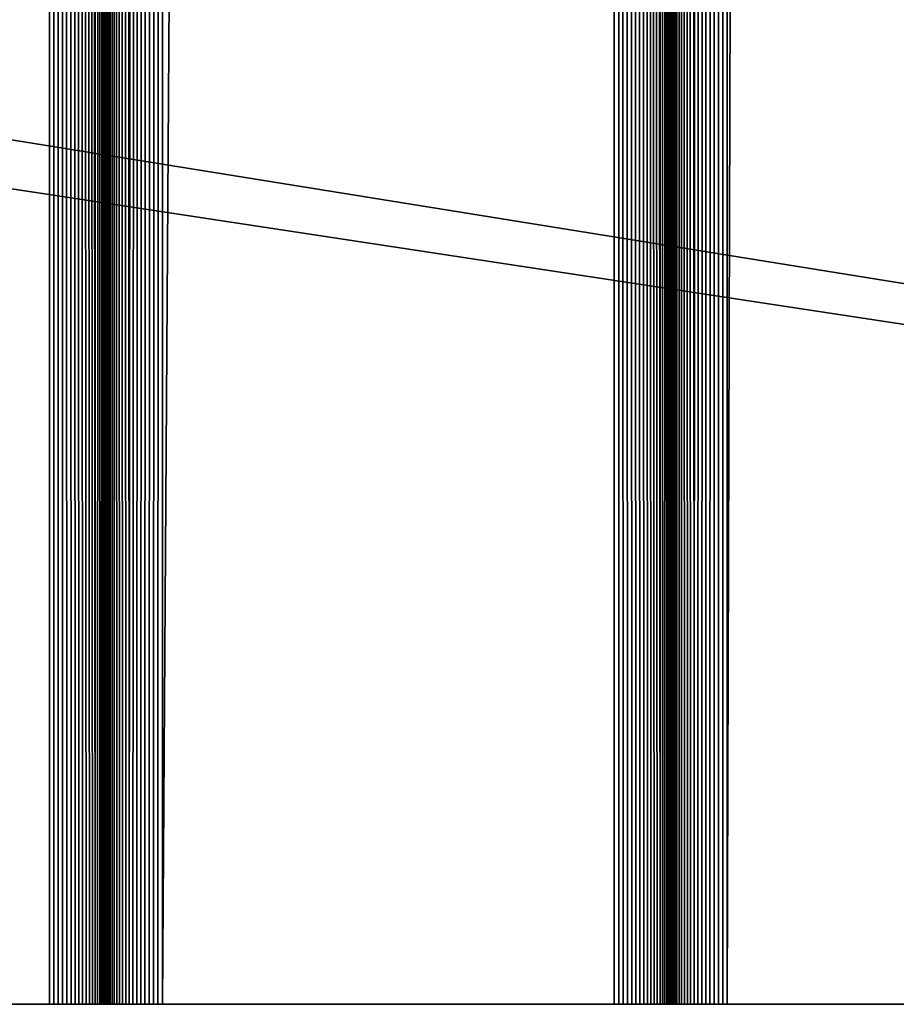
# Model space of a CAD drawing. Extents: x -302 to 302, y -900 to 900.
# Tile 27 of 256: x -223 to -211, y -900 to -887. Entities that reach past the tile are written whole.
import ezdxf

# ---------------------------------------------------------------- set-up
doc = ezdxf.new("R2010")
doc.units = 0
doc.header["$LTSCALE"] = 81.481481
for name, color, linetype in [('363', 7, 'CONTINUOUS'), ('403', 7, 'CONTINUOUS'), ('404', 7, 'CONTINUOUS'), ('405', 7, 'CONTINUOUS'), ('406', 7, 'CONTINUOUS'), ('407', 7, 'CONTINUOUS'), ('408', 7, 'CONTINUOUS'), ('409', 7, 'CONTINUOUS'), ('410', 7, 'CONTINUOUS'), ('411', 7, 'CONTINUOUS'), ('475', 7, 'CONTINUOUS')]:
    doc.layers.add(name, color=color, linetype=linetype)

msp = doc.modelspace()

# ---------------------------------------------------------------- linework, layer by layer
at = {"layer": '363', "color": 7, "linetype": 'CONTINUOUS'}
for points in [[(-151.5, -900), (-301.5, -900), (-283.085, -880), (-151.5, -900)], [(-257, -883), (-151.5, -900), (-283.085, -880), (-257, -883)], [(-151.5, -883), (-151.5, -900), (-257, -883), (-151.5, -883)]]:
    msp.add_3dface(points, dxfattribs=at)
at = {"layer": '403', "color": 7, "linetype": 'CONTINUOUS'}
for points in [[(-213.25, -900, 1.9), (-210.75, -900, 1.9), (-210.75, 0, 1.9), (-213.25, -900, 1.9)], [(-213.25, -900, 1.9), (-210.75, 0, 1.9), (-213.25, 0, 1.9), (-213.25, -900, 1.9)]]:
    msp.add_3dface(points, dxfattribs=at)
at = {"layer": '404', "color": 7, "linetype": 'CONTINUOUS'}
for points in [[(-214, -900, 2.65), (-213.998, -900, 2.591), (-214, 0, 2.65), (-214, -900, 2.65)], [(-213.991, -900, 2.533), (-213.979, -900, 2.475), (-214, 0, 2.65), (-213.991, -900, 2.533)], [(-213.998, -900, 2.591), (-213.991, -900, 2.533), (-214, 0, 2.65), (-213.998, -900, 2.591)], [(-213.979, -900, 2.475), (-213.963, -900, 2.418), (-214, 0, 2.65), (-213.979, -900, 2.475)], [(-213.963, -900, 2.418), (-213.943, -900, 2.363), (-214, 0, 2.65), (-213.963, -900, 2.418)], [(-213.943, -900, 2.363), (-213.918, -900, 2.31), (-214, 0, 2.65), (-213.943, -900, 2.363)], [(-213.918, -900, 2.31), (-213.889, -900, 2.258), (-214, 0, 2.65), (-213.918, -900, 2.31)], [(-213.889, -900, 2.258), (-213.857, -900, 2.209), (-214, 0, 2.65), (-213.889, -900, 2.258)], [(-213.857, -900, 2.209), (-213.82, -900, 2.163), (-214, 0, 2.65), (-213.857, -900, 2.209)], [(-213.82, -900, 2.163), (-213.78, -900, 2.12), (-214, 0, 2.65), (-213.82, -900, 2.163)], [(-213.78, -900, 2.12), (-213.737, -900, 2.08), (-214, 0, 2.65), (-213.78, -900, 2.12)], [(-213.737, -900, 2.08), (-213.691, -900, 2.043), (-214, 0, 2.65), (-213.737, -900, 2.08)], [(-213.691, -900, 2.043), (-213.25, 0, 1.9), (-214, 0, 2.65), (-213.691, -900, 2.043)], [(-213.642, -900, 2.011), (-213.25, 0, 1.9), (-213.691, -900, 2.043), (-213.642, -900, 2.011)], [(-213.59, -900, 1.982), (-213.25, 0, 1.9), (-213.642, -900, 2.011), (-213.59, -900, 1.982)], [(-213.537, -900, 1.957), (-213.25, 0, 1.9), (-213.59, -900, 1.982), (-213.537, -900, 1.957)], [(-213.482, -900, 1.937), (-213.25, 0, 1.9), (-213.537, -900, 1.957), (-213.482, -900, 1.937)], [(-213.425, -900, 1.921), (-213.25, 0, 1.9), (-213.482, -900, 1.937), (-213.425, -900, 1.921)], [(-213.367, -900, 1.909), (-213.25, 0, 1.9), (-213.425, -900, 1.921), (-213.367, -900, 1.909)], [(-213.309, -900, 1.902), (-213.25, 0, 1.9), (-213.367, -900, 1.909), (-213.309, -900, 1.902)], [(-213.25, -900, 1.9), (-213.25, 0, 1.9), (-213.309, -900, 1.902), (-213.25, -900, 1.9)]]:
    msp.add_3dface(points, dxfattribs=at)
at = {"layer": '405', "color": 7, "linetype": 'CONTINUOUS'}
for points in [[(-214, -900, 6.15), (-214, -900, 2.65), (-214, 0, 2.65), (-214, -900, 6.15)], [(-214, -900, 6.15), (-214, 0, 2.65), (-214, 0, 6.15), (-214, -900, 6.15)]]:
    msp.add_3dface(points, dxfattribs=at)
at = {"layer": '406', "color": 7, "linetype": 'CONTINUOUS'}
for points in [[(-214.75, -900, 6.9), (-214.691, -900, 6.898), (-214.75, 0, 6.9), (-214.75, -900, 6.9)], [(-214.633, -900, 6.891), (-214.575, -900, 6.879), (-214.75, 0, 6.9), (-214.633, -900, 6.891)], [(-214.691, -900, 6.898), (-214.633, -900, 6.891), (-214.75, 0, 6.9), (-214.691, -900, 6.898)], [(-214.575, -900, 6.879), (-214.518, -900, 6.863), (-214.75, 0, 6.9), (-214.575, -900, 6.879)], [(-214.518, -900, 6.863), (-214.463, -900, 6.843), (-214.75, 0, 6.9), (-214.518, -900, 6.863)], [(-214.463, -900, 6.843), (-214.41, -900, 6.818), (-214.75, 0, 6.9), (-214.463, -900, 6.843)], [(-214.41, -900, 6.818), (-214.358, -900, 6.789), (-214.75, 0, 6.9), (-214.41, -900, 6.818)], [(-214.358, -900, 6.789), (-214.309, -900, 6.757), (-214.75, 0, 6.9), (-214.358, -900, 6.789)], [(-214.309, -900, 6.757), (-214.263, -900, 6.72), (-214.75, 0, 6.9), (-214.309, -900, 6.757)], [(-214.263, -900, 6.72), (-214.22, -900, 6.68), (-214.75, 0, 6.9), (-214.263, -900, 6.72)], [(-214.22, -900, 6.68), (-214.18, -900, 6.637), (-214.75, 0, 6.9), (-214.22, -900, 6.68)], [(-214.18, -900, 6.637), (-214.143, -900, 6.591), (-214.75, 0, 6.9), (-214.18, -900, 6.637)], [(-214.143, -900, 6.591), (-214, 0, 6.15), (-214.75, 0, 6.9), (-214.143, -900, 6.591)], [(-214.111, -900, 6.542), (-214, 0, 6.15), (-214.143, -900, 6.591), (-214.111, -900, 6.542)], [(-214.082, -900, 6.49), (-214, 0, 6.15), (-214.111, -900, 6.542), (-214.082, -900, 6.49)], [(-214.057, -900, 6.437), (-214, 0, 6.15), (-214.082, -900, 6.49), (-214.057, -900, 6.437)], [(-214.037, -900, 6.382), (-214, 0, 6.15), (-214.057, -900, 6.437), (-214.037, -900, 6.382)], [(-214.021, -900, 6.325), (-214, 0, 6.15), (-214.037, -900, 6.382), (-214.021, -900, 6.325)], [(-214.009, -900, 6.267), (-214, 0, 6.15), (-214.021, -900, 6.325), (-214.009, -900, 6.267)], [(-214.002, -900, 6.209), (-214, 0, 6.15), (-214.009, -900, 6.267), (-214.002, -900, 6.209)], [(-214, -900, 6.15), (-214, 0, 6.15), (-214.002, -900, 6.209), (-214, -900, 6.15)]]:
    msp.add_3dface(points, dxfattribs=at)
at = {"layer": '407', "color": 7, "linetype": 'CONTINUOUS'}
for points in [[(-220.75, -900, 6.9), (-214.75, -900, 6.9), (-214.75, 0, 6.9), (-220.75, -900, 6.9)], [(-220.75, -900, 6.9), (-214.75, 0, 6.9), (-220.75, 0, 6.9), (-220.75, -900, 6.9)]]:
    msp.add_3dface(points, dxfattribs=at)
at = {"layer": '408', "color": 7, "linetype": 'CONTINUOUS'}
for points in [[(-221.5, -900, 6.15), (-221.498, -900, 6.209), (-221.5, 0, 6.15), (-221.5, -900, 6.15)], [(-221.491, -900, 6.267), (-221.479, -900, 6.325), (-221.5, 0, 6.15), (-221.491, -900, 6.267)], [(-221.498, -900, 6.209), (-221.491, -900, 6.267), (-221.5, 0, 6.15), (-221.498, -900, 6.209)], [(-221.479, -900, 6.325), (-221.463, -900, 6.382), (-221.5, 0, 6.15), (-221.479, -900, 6.325)], [(-221.463, -900, 6.382), (-221.443, -900, 6.437), (-221.5, 0, 6.15), (-221.463, -900, 6.382)], [(-221.443, -900, 6.437), (-221.418, -900, 6.49), (-221.5, 0, 6.15), (-221.443, -900, 6.437)], [(-221.418, -900, 6.49), (-221.389, -900, 6.542), (-221.5, 0, 6.15), (-221.418, -900, 6.49)], [(-221.389, -900, 6.542), (-221.357, -900, 6.591), (-221.5, 0, 6.15), (-221.389, -900, 6.542)], [(-221.357, -900, 6.591), (-221.32, -900, 6.637), (-221.5, 0, 6.15), (-221.357, -900, 6.591)], [(-221.32, -900, 6.637), (-221.28, -900, 6.68), (-221.5, 0, 6.15), (-221.32, -900, 6.637)], [(-221.28, -900, 6.68), (-221.237, -900, 6.72), (-221.5, 0, 6.15), (-221.28, -900, 6.68)], [(-221.237, -900, 6.72), (-221.191, -900, 6.757), (-221.5, 0, 6.15), (-221.237, -900, 6.72)], [(-221.191, -900, 6.757), (-220.75, 0, 6.9), (-221.5, 0, 6.15), (-221.191, -900, 6.757)], [(-221.142, -900, 6.789), (-220.75, 0, 6.9), (-221.191, -900, 6.757), (-221.142, -900, 6.789)], [(-221.09, -900, 6.818), (-220.75, 0, 6.9), (-221.142, -900, 6.789), (-221.09, -900, 6.818)], [(-221.037, -900, 6.843), (-220.75, 0, 6.9), (-221.09, -900, 6.818), (-221.037, -900, 6.843)], [(-220.982, -900, 6.863), (-220.75, 0, 6.9), (-221.037, -900, 6.843), (-220.982, -900, 6.863)], [(-220.925, -900, 6.879), (-220.75, 0, 6.9), (-220.982, -900, 6.863), (-220.925, -900, 6.879)], [(-220.867, -900, 6.891), (-220.75, 0, 6.9), (-220.925, -900, 6.879), (-220.867, -900, 6.891)], [(-220.809, -900, 6.898), (-220.75, 0, 6.9), (-220.867, -900, 6.891), (-220.809, -900, 6.898)], [(-220.75, -900, 6.9), (-220.75, 0, 6.9), (-220.809, -900, 6.898), (-220.75, -900, 6.9)]]:
    msp.add_3dface(points, dxfattribs=at)
at = {"layer": '409', "color": 7, "linetype": 'CONTINUOUS'}
for points in [[(-221.5, -900, 2.65), (-221.5, -900, 6.15), (-221.5, 0, 6.15), (-221.5, -900, 2.65)], [(-221.5, -900, 2.65), (-221.5, 0, 6.15), (-221.5, 0, 2.65), (-221.5, -900, 2.65)]]:
    msp.add_3dface(points, dxfattribs=at)
at = {"layer": '410', "color": 7, "linetype": 'CONTINUOUS'}
for points in [[(-222.25, -900, 1.9), (-222.191, -900, 1.902), (-222.25, 0, 1.9), (-222.25, -900, 1.9)], [(-222.133, -900, 1.909), (-222.075, -900, 1.921), (-222.25, 0, 1.9), (-222.133, -900, 1.909)], [(-222.191, -900, 1.902), (-222.133, -900, 1.909), (-222.25, 0, 1.9), (-222.191, -900, 1.902)], [(-222.075, -900, 1.921), (-222.018, -900, 1.937), (-222.25, 0, 1.9), (-222.075, -900, 1.921)], [(-222.018, -900, 1.937), (-221.963, -900, 1.957), (-222.25, 0, 1.9), (-222.018, -900, 1.937)], [(-221.963, -900, 1.957), (-221.91, -900, 1.982), (-222.25, 0, 1.9), (-221.963, -900, 1.957)], [(-221.91, -900, 1.982), (-221.858, -900, 2.011), (-222.25, 0, 1.9), (-221.91, -900, 1.982)], [(-221.858, -900, 2.011), (-221.809, -900, 2.043), (-222.25, 0, 1.9), (-221.858, -900, 2.011)], [(-221.809, -900, 2.043), (-221.763, -900, 2.08), (-222.25, 0, 1.9), (-221.809, -900, 2.043)], [(-221.763, -900, 2.08), (-221.72, -900, 2.12), (-222.25, 0, 1.9), (-221.763, -900, 2.08)], [(-221.72, -900, 2.12), (-221.68, -900, 2.163), (-222.25, 0, 1.9), (-221.72, -900, 2.12)], [(-221.68, -900, 2.163), (-221.643, -900, 2.209), (-222.25, 0, 1.9), (-221.68, -900, 2.163)], [(-221.643, -900, 2.209), (-221.5, 0, 2.65), (-222.25, 0, 1.9), (-221.643, -900, 2.209)], [(-221.611, -900, 2.258), (-221.5, 0, 2.65), (-221.643, -900, 2.209), (-221.611, -900, 2.258)], [(-221.582, -900, 2.31), (-221.5, 0, 2.65), (-221.611, -900, 2.258), (-221.582, -900, 2.31)], [(-221.557, -900, 2.363), (-221.5, 0, 2.65), (-221.582, -900, 2.31), (-221.557, -900, 2.363)], [(-221.537, -900, 2.418), (-221.5, 0, 2.65), (-221.557, -900, 2.363), (-221.537, -900, 2.418)], [(-221.521, -900, 2.475), (-221.5, 0, 2.65), (-221.537, -900, 2.418), (-221.521, -900, 2.475)], [(-221.509, -900, 2.533), (-221.5, 0, 2.65), (-221.521, -900, 2.475), (-221.509, -900, 2.533)], [(-221.502, -900, 2.591), (-221.5, 0, 2.65), (-221.509, -900, 2.533), (-221.502, -900, 2.591)], [(-221.5, -900, 2.65), (-221.5, 0, 2.65), (-221.502, -900, 2.591), (-221.5, -900, 2.65)]]:
    msp.add_3dface(points, dxfattribs=at)
at = {"layer": '411', "color": 7, "linetype": 'CONTINUOUS'}
for points in [[(-224.75, -900, 1.9), (-222.25, -900, 1.9), (-222.25, 0, 1.9), (-224.75, -900, 1.9)], [(-224.75, -900, 1.9), (-222.25, 0, 1.9), (-224.75, 0, 1.9), (-224.75, -900, 1.9)]]:
    msp.add_3dface(points, dxfattribs=at)
at = {"layer": '475', "color": 7, "linetype": 'CONTINUOUS'}
for points in [[(-301.5, -900, 1.9), (-301.5, -900), (-151.5, -900), (-301.5, -900, 1.9)], [(-300.25, -900, 1.9), (-301.5, -900, 1.9), (-151.5, -900), (-300.25, -900, 1.9)], [(-300.191, -900, 1.902), (-300.25, -900, 1.9), (-151.5, -900), (-300.191, -900, 1.902)], [(-300.133, -900, 1.909), (-300.191, -900, 1.902), (-151.5, -900), (-300.133, -900, 1.909)], [(-300.075, -900, 1.921), (-300.133, -900, 1.909), (-151.5, -900), (-300.075, -900, 1.921)], [(-297.25, -900, 1.9), (-300.075, -900, 1.921), (-151.5, -900), (-297.25, -900, 1.9)], [(-293.25, -900, 1.9), (-297.25, -900, 1.9), (-151.5, -900), (-293.25, -900, 1.9)], [(-293.191, -900, 1.902), (-293.25, -900, 1.9), (-151.5, -900), (-293.191, -900, 1.902)], [(-293.133, -900, 1.909), (-293.191, -900, 1.902), (-151.5, -900), (-293.133, -900, 1.909)], [(-293.075, -900, 1.921), (-293.133, -900, 1.909), (-151.5, -900), (-293.075, -900, 1.921)], [(-151.5, -900), (-290.25, -900, 1.9), (-293.075, -900, 1.921), (-151.5, -900)], [(-284.25, -900, 1.9), (-290.25, -900, 1.9), (-151.5, -900), (-284.25, -900, 1.9)], [(-284.191, -900, 1.902), (-284.25, -900, 1.9), (-151.5, -900), (-284.191, -900, 1.902)], [(-284.133, -900, 1.909), (-284.191, -900, 1.902), (-151.5, -900), (-284.133, -900, 1.909)], [(-284.075, -900, 1.921), (-284.133, -900, 1.909), (-151.5, -900), (-284.075, -900, 1.921)], [(-151.5, -900), (-281.25, -900, 1.9), (-284.075, -900, 1.921), (-151.5, -900)], [(-277.25, -900, 1.9), (-281.25, -900, 1.9), (-151.5, -900), (-277.25, -900, 1.9)], [(-277.191, -900, 1.902), (-277.25, -900, 1.9), (-151.5, -900), (-277.191, -900, 1.902)], [(-277.133, -900, 1.909), (-277.191, -900, 1.902), (-151.5, -900), (-277.133, -900, 1.909)], [(-277.075, -900, 1.921), (-277.133, -900, 1.909), (-151.5, -900), (-277.075, -900, 1.921)], [(-277.018, -900, 1.937), (-277.075, -900, 1.921), (-151.5, -900), (-277.018, -900, 1.937)], [(-274.25, -900, 1.9), (-277.018, -900, 1.937), (-151.5, -900), (-274.25, -900, 1.9)], [(-271.75, -900, 1.9), (-274.25, -900, 1.9), (-151.5, -900), (-271.75, -900, 1.9)], [(-271.691, -900, 1.902), (-271.75, -900, 1.9), (-151.5, -900), (-271.691, -900, 1.902)], [(-271.633, -900, 1.909), (-271.691, -900, 1.902), (-151.5, -900), (-271.633, -900, 1.909)], [(-271.575, -900, 1.921), (-271.633, -900, 1.909), (-151.5, -900), (-271.575, -900, 1.921)], [(-271.518, -900, 1.937), (-271.575, -900, 1.921), (-151.5, -900), (-271.518, -900, 1.937)], [(-271.463, -900, 1.957), (-271.518, -900, 1.937), (-151.5, -900), (-271.463, -900, 1.957)], [(-271.41, -900, 1.982), (-271.463, -900, 1.957), (-151.5, -900), (-271.41, -900, 1.982)], [(-271.358, -900, 2.011), (-271.41, -900, 1.982), (-151.5, -900), (-271.358, -900, 2.011)], [(-151.5, -900), (-262.25, -900, 1.9), (-271.358, -900, 2.011), (-151.5, -900)], [(-259.75, -900, 1.9), (-262.25, -900, 1.9), (-151.5, -900), (-259.75, -900, 1.9)], [(-259.691, -900, 1.902), (-259.75, -900, 1.9), (-151.5, -900), (-259.691, -900, 1.902)], [(-259.633, -900, 1.909), (-259.691, -900, 1.902), (-151.5, -900), (-259.633, -900, 1.909)], [(-259.575, -900, 1.921), (-259.633, -900, 1.909), (-151.5, -900), (-259.575, -900, 1.921)], [(-259.518, -900, 1.937), (-259.575, -900, 1.921), (-151.5, -900), (-259.518, -900, 1.937)], [(-256.75, -900, 1.9), (-259.518, -900, 1.937), (-151.5, -900), (-256.75, -900, 1.9)], [(-252.75, -900, 1.9), (-256.75, -900, 1.9), (-151.5, -900), (-252.75, -900, 1.9)], [(-252.691, -900, 1.902), (-252.75, -900, 1.9), (-151.5, -900), (-252.691, -900, 1.902)], [(-252.633, -900, 1.909), (-252.691, -900, 1.902), (-151.5, -900), (-252.633, -900, 1.909)], [(-252.575, -900, 1.921), (-252.633, -900, 1.909), (-151.5, -900), (-252.575, -900, 1.921)], [(-252.518, -900, 1.937), (-252.575, -900, 1.921), (-151.5, -900), (-252.518, -900, 1.937)], [(-249.75, -900, 1.9), (-252.518, -900, 1.937), (-151.5, -900), (-249.75, -900, 1.9)], [(-243.75, -900, 1.9), (-249.75, -900, 1.9), (-151.5, -900), (-243.75, -900, 1.9)], [(-243.691, -900, 1.902), (-243.75, -900, 1.9), (-151.5, -900), (-243.691, -900, 1.902)], [(-243.633, -900, 1.909), (-243.691, -900, 1.902), (-151.5, -900), (-243.633, -900, 1.909)], [(-243.575, -900, 1.921), (-243.633, -900, 1.909), (-151.5, -900), (-243.575, -900, 1.921)], [(-243.518, -900, 1.937), (-243.575, -900, 1.921), (-151.5, -900), (-243.518, -900, 1.937)], [(-151.5, -900), (-240.75, -900, 1.9), (-243.518, -900, 1.937), (-151.5, -900)], [(-234.75, -900, 1.9), (-240.75, -900, 1.9), (-151.5, -900), (-234.75, -900, 1.9)], [(-234.691, -900, 1.902), (-234.75, -900, 1.9), (-151.5, -900), (-234.691, -900, 1.902)], [(-234.633, -900, 1.909), (-234.691, -900, 1.902), (-151.5, -900), (-234.633, -900, 1.909)], [(-234.575, -900, 1.921), (-234.633, -900, 1.909), (-151.5, -900), (-234.575, -900, 1.921)], [(-234.518, -900, 1.937), (-234.575, -900, 1.921), (-151.5, -900), (-234.518, -900, 1.937)], [(-234.463, -900, 1.957), (-234.518, -900, 1.937), (-151.5, -900), (-234.463, -900, 1.957)], [(-231.75, -900, 1.9), (-234.463, -900, 1.957), (-151.5, -900), (-231.75, -900, 1.9)], [(-227.75, -900, 1.9), (-231.75, -900, 1.9), (-151.5, -900), (-227.75, -900, 1.9)], [(-227.691, -900, 1.902), (-227.75, -900, 1.9), (-151.5, -900), (-227.691, -900, 1.902)], [(-227.633, -900, 1.909), (-227.691, -900, 1.902), (-151.5, -900), (-227.633, -900, 1.909)], [(-227.575, -900, 1.921), (-227.633, -900, 1.909), (-151.5, -900), (-227.575, -900, 1.921)], [(-227.518, -900, 1.937), (-227.575, -900, 1.921), (-151.5, -900), (-227.518, -900, 1.937)], [(-227.463, -900, 1.957), (-227.518, -900, 1.937), (-151.5, -900), (-227.463, -900, 1.957)], [(-224.75, -900, 1.9), (-227.463, -900, 1.957), (-151.5, -900), (-224.75, -900, 1.9)], [(-222.25, -900, 1.9), (-224.75, -900, 1.9), (-151.5, -900), (-222.25, -900, 1.9)], [(-222.191, -900, 1.902), (-222.25, -900, 1.9), (-151.5, -900), (-222.191, -900, 1.902)], [(-222.133, -900, 1.909), (-222.191, -900, 1.902), (-151.5, -900), (-222.133, -900, 1.909)], [(-222.075, -900, 1.921), (-222.133, -900, 1.909), (-151.5, -900), (-222.075, -900, 1.921)], [(-222.018, -900, 1.937), (-222.075, -900, 1.921), (-151.5, -900), (-222.018, -900, 1.937)], [(-221.963, -900, 1.957), (-222.018, -900, 1.937), (-151.5, -900), (-221.963, -900, 1.957)], [(-221.91, -900, 1.982), (-221.963, -900, 1.957), (-151.5, -900), (-221.91, -900, 1.982)], [(-221.858, -900, 2.011), (-221.91, -900, 1.982), (-151.5, -900), (-221.858, -900, 2.011)], [(-221.809, -900, 2.043), (-221.858, -900, 2.011), (-151.5, -900), (-221.809, -900, 2.043)], [(-221.763, -900, 2.08), (-221.809, -900, 2.043), (-151.5, -900), (-221.763, -900, 2.08)], [(-221.72, -900, 2.12), (-221.763, -900, 2.08), (-151.5, -900), (-221.72, -900, 2.12)], [(-221.68, -900, 2.163), (-221.72, -900, 2.12), (-213.25, -900, 1.9), (-221.68, -900, 2.163)], [(-213.25, -900, 1.9), (-221.72, -900, 2.12), (-151.5, -900), (-213.25, -900, 1.9)], [(-221.643, -900, 2.209), (-221.68, -900, 2.163), (-213.25, -900, 1.9), (-221.643, -900, 2.209)], [(-221.611, -900, 2.258), (-221.643, -900, 2.209), (-213.309, -900, 1.902), (-221.611, -900, 2.258)], [(-213.309, -900, 1.902), (-221.643, -900, 2.209), (-213.25, -900, 1.9), (-213.309, -900, 1.902)], [(-221.582, -900, 2.31), (-221.611, -900, 2.258), (-213.309, -900, 1.902), (-221.582, -900, 2.31)], [(-221.557, -900, 2.363), (-221.582, -900, 2.31), (-213.309, -900, 1.902), (-221.557, -900, 2.363)], [(-221.537, -900, 2.418), (-221.557, -900, 2.363), (-213.309, -900, 1.902), (-221.537, -900, 2.418)], [(-221.521, -900, 2.475), (-221.537, -900, 2.418), (-213.309, -900, 1.902), (-221.521, -900, 2.475)], [(-221.509, -900, 2.533), (-221.521, -900, 2.475), (-213.309, -900, 1.902), (-221.509, -900, 2.533)], [(-221.502, -900, 2.591), (-221.509, -900, 2.533), (-213.309, -900, 1.902), (-221.502, -900, 2.591)], [(-221.5, -900, 2.65), (-221.502, -900, 2.591), (-213.309, -900, 1.902), (-221.5, -900, 2.65)], [(-221.5, -900, 6.15), (-221.5, -900, 2.65), (-213.59, -900, 1.982), (-221.5, -900, 6.15)], [(-213.59, -900, 1.982), (-221.5, -900, 2.65), (-213.537, -900, 1.957), (-213.59, -900, 1.982)], [(-213.537, -900, 1.957), (-221.5, -900, 2.65), (-213.482, -900, 1.937), (-213.537, -900, 1.957)], [(-213.482, -900, 1.937), (-221.5, -900, 2.65), (-213.425, -900, 1.921), (-213.482, -900, 1.937)], [(-213.425, -900, 1.921), (-221.5, -900, 2.65), (-213.367, -900, 1.909), (-213.425, -900, 1.921)], [(-213.367, -900, 1.909), (-221.5, -900, 2.65), (-213.309, -900, 1.902), (-213.367, -900, 1.909)], [(-221.498, -900, 6.209), (-221.5, -900, 6.15), (-213.59, -900, 1.982), (-221.498, -900, 6.209)], [(-221.491, -900, 6.267), (-221.498, -900, 6.209), (-213.59, -900, 1.982), (-221.491, -900, 6.267)], [(-221.479, -900, 6.325), (-221.491, -900, 6.267), (-213.59, -900, 1.982), (-221.479, -900, 6.325)], [(-213.59, -900, 1.982), (-213.642, -900, 2.011), (-221.479, -900, 6.325), (-213.59, -900, 1.982)], [(-221.463, -900, 6.382), (-221.479, -900, 6.325), (-213.642, -900, 2.011), (-221.463, -900, 6.382)], [(-221.443, -900, 6.437), (-221.463, -900, 6.382), (-213.642, -900, 2.011), (-221.443, -900, 6.437)], [(-221.418, -900, 6.49), (-221.443, -900, 6.437), (-213.642, -900, 2.011), (-221.418, -900, 6.49)], [(-221.389, -900, 6.542), (-221.418, -900, 6.49), (-213.642, -900, 2.011), (-221.389, -900, 6.542)], [(-221.357, -900, 6.591), (-221.389, -900, 6.542), (-213.642, -900, 2.011), (-221.357, -900, 6.591)], [(-221.32, -900, 6.637), (-221.357, -900, 6.591), (-213.642, -900, 2.011), (-221.32, -900, 6.637)], [(-221.28, -900, 6.68), (-221.32, -900, 6.637), (-213.642, -900, 2.011), (-221.28, -900, 6.68)], [(-221.237, -900, 6.72), (-221.28, -900, 6.68), (-213.642, -900, 2.011), (-221.237, -900, 6.72)], [(-221.191, -900, 6.757), (-221.237, -900, 6.72), (-213.642, -900, 2.011), (-221.191, -900, 6.757)], [(-221.142, -900, 6.789), (-221.191, -900, 6.757), (-213.642, -900, 2.011), (-221.142, -900, 6.789)], [(-221.09, -900, 6.818), (-221.142, -900, 6.789), (-213.642, -900, 2.011), (-221.09, -900, 6.818)], [(-221.037, -900, 6.843), (-221.09, -900, 6.818), (-213.642, -900, 2.011), (-221.037, -900, 6.843)], [(-220.982, -900, 6.863), (-221.037, -900, 6.843), (-213.642, -900, 2.011), (-220.982, -900, 6.863)], [(-220.925, -900, 6.879), (-220.982, -900, 6.863), (-213.691, -900, 2.043), (-220.925, -900, 6.879)], [(-213.691, -900, 2.043), (-220.982, -900, 6.863), (-213.642, -900, 2.011), (-213.691, -900, 2.043)], [(-220.867, -900, 6.891), (-220.925, -900, 6.879), (-213.691, -900, 2.043), (-220.867, -900, 6.891)], [(-220.809, -900, 6.898), (-220.867, -900, 6.891), (-213.691, -900, 2.043), (-220.809, -900, 6.898)], [(-220.75, -900, 6.9), (-220.809, -900, 6.898), (-213.691, -900, 2.043), (-220.75, -900, 6.9)], [(-214.75, -900, 6.9), (-220.75, -900, 6.9), (-213.991, -900, 2.533), (-214.75, -900, 6.9)], [(-213.991, -900, 2.533), (-220.75, -900, 6.9), (-213.979, -900, 2.475), (-213.991, -900, 2.533)], [(-213.979, -900, 2.475), (-220.75, -900, 6.9), (-213.963, -900, 2.418), (-213.979, -900, 2.475)], [(-213.963, -900, 2.418), (-220.75, -900, 6.9), (-213.943, -900, 2.363), (-213.963, -900, 2.418)], [(-213.943, -900, 2.363), (-220.75, -900, 6.9), (-213.918, -900, 2.31), (-213.943, -900, 2.363)], [(-213.918, -900, 2.31), (-220.75, -900, 6.9), (-213.889, -900, 2.258), (-213.918, -900, 2.31)], [(-213.889, -900, 2.258), (-220.75, -900, 6.9), (-213.857, -900, 2.209), (-213.889, -900, 2.258)], [(-213.857, -900, 2.209), (-220.75, -900, 6.9), (-213.82, -900, 2.163), (-213.857, -900, 2.209)], [(-213.82, -900, 2.163), (-220.75, -900, 6.9), (-213.78, -900, 2.12), (-213.82, -900, 2.163)], [(-213.78, -900, 2.12), (-220.75, -900, 6.9), (-213.737, -900, 2.08), (-213.78, -900, 2.12)], [(-213.737, -900, 2.08), (-220.75, -900, 6.9), (-213.691, -900, 2.043), (-213.737, -900, 2.08)], [(-214.691, -900, 6.898), (-214.75, -900, 6.9), (-213.991, -900, 2.533), (-214.691, -900, 6.898)], [(-214.633, -900, 6.891), (-214.691, -900, 6.898), (-213.991, -900, 2.533), (-214.633, -900, 6.891)], [(-214.575, -900, 6.879), (-214.633, -900, 6.891), (-213.991, -900, 2.533), (-214.575, -900, 6.879)], [(-214.518, -900, 6.863), (-214.575, -900, 6.879), (-213.991, -900, 2.533), (-214.518, -900, 6.863)], [(-214.463, -900, 6.843), (-214.518, -900, 6.863), (-213.998, -900, 2.591), (-214.463, -900, 6.843)], [(-213.998, -900, 2.591), (-214.518, -900, 6.863), (-213.991, -900, 2.533), (-213.998, -900, 2.591)], [(-214.41, -900, 6.818), (-214.463, -900, 6.843), (-213.998, -900, 2.591), (-214.41, -900, 6.818)], [(-214.358, -900, 6.789), (-214.41, -900, 6.818), (-213.998, -900, 2.591), (-214.358, -900, 6.789)], [(-214.309, -900, 6.757), (-214.358, -900, 6.789), (-213.998, -900, 2.591), (-214.309, -900, 6.757)], [(-214.263, -900, 6.72), (-214.309, -900, 6.757), (-213.998, -900, 2.591), (-214.263, -900, 6.72)], [(-214.22, -900, 6.68), (-214.263, -900, 6.72), (-213.998, -900, 2.591), (-214.22, -900, 6.68)], [(-214.18, -900, 6.637), (-214.22, -900, 6.68), (-213.998, -900, 2.591), (-214.18, -900, 6.637)], [(-214.143, -900, 6.591), (-214.18, -900, 6.637), (-214, -900, 2.65), (-214.143, -900, 6.591)], [(-214, -900, 2.65), (-214.18, -900, 6.637), (-213.998, -900, 2.591), (-214, -900, 2.65)], [(-214.111, -900, 6.542), (-214.143, -900, 6.591), (-214, -900, 2.65), (-214.111, -900, 6.542)], [(-214.082, -900, 6.49), (-214.111, -900, 6.542), (-214, -900, 2.65), (-214.082, -900, 6.49)], [(-214.057, -900, 6.437), (-214.082, -900, 6.49), (-214, -900, 2.65), (-214.057, -900, 6.437)], [(-214.037, -900, 6.382), (-214.057, -900, 6.437), (-214, -900, 2.65), (-214.037, -900, 6.382)], [(-214.021, -900, 6.325), (-214.037, -900, 6.382), (-214, -900, 2.65), (-214.021, -900, 6.325)], [(-214.009, -900, 6.267), (-214.021, -900, 6.325), (-214, -900, 2.65), (-214.009, -900, 6.267)], [(-214.002, -900, 6.209), (-214.009, -900, 6.267), (-214, -900, 2.65), (-214.002, -900, 6.209)], [(-214, -900, 6.15), (-214.002, -900, 6.209), (-214, -900, 2.65), (-214, -900, 6.15)], [(-210.75, -900, 1.9), (-213.25, -900, 1.9), (-151.5, -900), (-210.75, -900, 1.9)]]:
    msp.add_3dface(points, dxfattribs=at)

doc.saveas('drawing.dxf')
